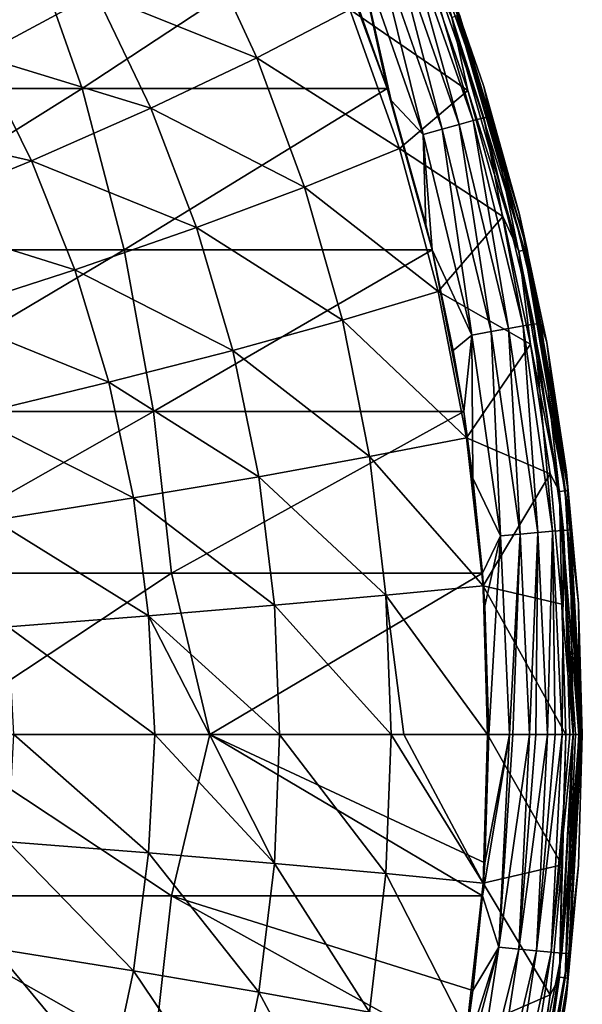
# Model space of a CAD drawing. Header units: metres. Extents: x -31 to 167, y -24 to 31.
# Tile 147 of 155: x 161.69 to 167.5, y -2.79 to 7.38. Entities that reach past the tile are written whole.
import ezdxf

# ---------------------------------------------------------------- set-up
doc = ezdxf.new("R2010")
doc.units = ezdxf.units.M
doc.layers.add('solid_12_381_042_XXX', color=7, linetype='CONTINUOUS')

msp = doc.modelspace()

# ---------------------------------------------------------------- linework, layer by layer
at = {"layer": 'solid_12_381_042_XXX'}
for points in [[(165.743149, 8.47095, 114.341743), (165.637772, 8.433022, 114.527985), (166.373062, 6.335842, 114.579872)], [(166.482254, 6.363952, 114.393173), (165.809906, 8.492588, 114.13578), (165.743149, 8.47095, 114.341743)], [(166.482254, 6.363952, 114.393173), (165.743149, 8.47095, 114.341743), (166.373062, 6.335842, 114.579872)], [(165.809906, 8.492588, 114.13578), (166.551102, 6.379689, 114.186546), (166.038422, 7.976405, 113.934387)], [(166.482254, 6.363952, 114.393173), (166.551102, 6.379689, 114.186546), (165.809906, 8.492588, 114.13578)], [(162.334183, 6.666947, 115.065659), (164.869476, 8.336164, 114.914841), (161.751495, 8.331073, 115.022156)], [(162.334183, 6.666947, 115.065659), (165.48468, 6.668014, 114.95787), (164.869476, 8.336164, 114.914841)], [(164.869476, 8.336164, 114.914841), (165.48468, 6.668014, 114.95787), (165.086075, 7.795305, 114.929466)], [(165.497681, 8.380151, 114.684982), (165.329208, 8.314715, 114.805664), (166.052612, 6.247283, 114.857513)], [(165.637772, 8.433022, 114.527985), (165.497681, 8.380151, 114.684982), (166.227661, 6.296357, 114.73703)], [(166.227661, 6.296357, 114.73703), (165.497681, 8.380151, 114.684982), (166.052612, 6.247283, 114.857513)], [(166.373062, 6.335842, 114.579872), (165.637772, 8.433022, 114.527985), (166.227661, 6.296357, 114.73703)], [(159.272095, 6.666947, 115.170837), (161.751495, 8.331073, 115.022156), (158.729996, 8.331073, 115.125565)], [(159.272095, 6.666947, 115.170837), (162.334183, 6.666947, 115.065659), (161.751495, 8.331073, 115.022156)], [(162.477631, 7.649944, 105.181046), (163.544891, 8.273809, 106.418564), (164.13887, 6.985539, 106.498611)], [(164.13887, 6.985539, 106.498611), (163.544891, 8.273809, 106.418564), (165.099609, 7.48402, 107.696709)], [(165.141006, 8.240127, 114.885429), (165.086075, 7.795305, 114.929466), (165.48468, 6.668014, 114.95787)], [(165.329208, 8.314715, 114.805664), (165.141006, 8.240127, 114.885429), (165.85701, 6.191204, 114.936699)], [(165.141006, 8.240127, 114.885429), (165.48468, 6.668014, 114.95787), (165.52446, 6.543379, 114.960823)], [(165.85701, 6.191204, 114.936699), (165.141006, 8.240127, 114.885429), (165.52446, 6.543379, 114.960823)], [(166.052612, 6.247283, 114.857513), (165.329208, 8.314715, 114.805664), (165.85701, 6.191204, 114.936699)], [(161.277313, 7.005083, 103.943504), (160.657791, 8.041519, 103.830177), (162.477631, 7.649944, 105.181046)], [(166.038483, 7.976247, 109.273239), (166.038422, 7.976405, 113.934387), (166.482407, 6.689118, 113.96447)], [(166.551102, 6.379689, 114.186546), (166.482407, 6.689118, 113.96447), (166.038422, 7.976405, 113.934387)], [(166.84668, 5.381504, 109.274727), (166.038483, 7.976247, 109.273239), (166.482407, 6.689118, 113.96447)], [(166.232559, 7.429608, 109.140854), (166.038483, 7.976247, 109.273239), (166.84668, 5.381504, 109.274727)], [(165.099609, 7.48402, 107.696709), (165.878433, 7.923628, 108.78167), (166.318359, 6.648093, 108.781693)], [(166.150879, 7.401533, 108.889534), (166.318359, 6.648093, 108.781693), (165.878433, 7.923628, 108.78167)], [(161.277313, 7.005083, 103.943504), (162.477631, 7.649944, 105.181046), (163.045181, 6.464051, 105.278931)], [(163.045181, 6.464051, 105.278931), (162.477631, 7.649944, 105.181046), (164.13887, 6.985539, 106.498611)], [(164.13887, 6.985539, 106.498611), (165.099609, 7.48402, 107.696709), (165.610611, 6.047059, 107.739357)], [(165.610611, 6.047059, 107.739357), (165.099609, 7.48402, 107.696709), (166.318359, 6.648093, 108.781693)], [(166.20549, 7.420387, 109.010193), (166.902618, 4.999457, 109.010269), (166.150879, 7.401533, 108.889534)], [(166.20549, 7.420387, 109.010193), (166.232559, 7.429608, 109.140854), (166.930847, 5.005707, 109.141594)], [(166.20549, 7.420387, 109.010193), (166.930847, 5.005707, 109.141594), (166.902618, 4.999457, 109.010269)], [(166.930847, 5.005707, 109.141594), (166.232559, 7.429608, 109.140854), (166.84668, 5.381504, 109.274727)], [(166.150879, 7.401533, 108.889534), (166.845688, 4.986639, 108.889091), (166.318359, 6.648093, 108.781693)], [(166.902618, 4.999457, 109.010269), (166.845688, 4.986639, 108.889091), (166.150879, 7.401533, 108.889534)], [(161.812912, 5.922151, 104.046249), (159.947968, 6.343616, 102.720734), (161.277313, 7.005083, 103.943504)], [(161.812912, 5.922151, 104.046249), (161.277313, 7.005083, 103.943504), (163.045181, 6.464051, 105.278931)], [(163.045181, 6.464051, 105.278931), (164.13887, 6.985539, 106.498611), (164.632813, 5.650618, 106.568474)], [(164.632813, 5.650618, 106.568474), (164.13887, 6.985539, 106.498611), (165.610611, 6.047059, 107.739357)], [(159.675995, 5.000669, 115.208473), (162.334183, 6.666947, 115.065659), (159.272095, 6.666947, 115.170837)], [(159.675995, 5.000669, 115.208473), (162.768677, 5.000669, 115.102043), (162.334183, 6.666947, 115.065659)], [(162.768677, 5.000669, 115.102043), (165.48468, 6.668014, 114.95787), (162.334183, 6.666947, 115.065659)], [(162.768677, 5.000669, 115.102043), (165.949219, 5.002056, 114.99369), (165.48468, 6.668014, 114.95787)], [(165.48468, 6.668014, 114.95787), (165.949219, 5.002056, 114.99369), (165.52446, 6.543379, 114.960823)], [(165.610611, 6.047059, 107.739357), (166.318359, 6.648093, 108.781693), (166.680618, 5.347727, 108.781822)], [(166.845688, 4.986639, 108.889091), (166.680618, 5.347727, 108.781822), (166.318359, 6.648093, 108.781693)], [(166.84668, 5.381504, 109.274727), (166.482407, 6.689118, 113.96447), (166.847656, 5.377542, 113.99102)], [(166.551102, 6.379689, 114.186546), (166.847656, 5.377542, 113.99102), (166.482407, 6.689118, 113.96447)], [(165.52446, 6.543379, 114.960823), (165.949219, 5.002056, 114.99369), (165.885559, 5.264123, 114.988602)], [(165.85701, 6.191204, 114.936699), (165.52446, 6.543379, 114.960823), (165.885559, 5.264123, 114.988602)], [(161.812912, 5.922151, 104.046249), (163.045181, 6.464051, 105.278931), (163.517761, 5.233378, 105.364357)], [(163.517761, 5.233378, 105.364357), (163.045181, 6.464051, 105.278931), (164.632813, 5.650618, 106.568474)], [(161.812912, 5.922151, 104.046249), (160.445908, 5.363702, 102.817482), (159.947968, 6.343616, 102.720734)], [(166.373062, 6.335842, 114.579872), (166.227661, 6.296357, 114.73703), (166.739075, 4.190374, 114.777702)], [(166.482254, 6.363952, 114.393173), (166.373062, 6.335842, 114.579872), (166.888229, 4.216503, 114.620422)], [(166.888229, 4.216503, 114.620422), (166.373062, 6.335842, 114.579872), (166.739075, 4.190374, 114.777702)], [(167.000031, 4.234989, 114.433342), (166.551102, 6.379689, 114.186546), (166.482254, 6.363952, 114.393173)], [(167.000031, 4.234989, 114.433342), (166.482254, 6.363952, 114.393173), (166.888229, 4.216503, 114.620422)], [(166.551102, 6.379689, 114.186546), (167.070267, 4.245175, 114.226166), (166.847656, 5.377542, 113.99102)], [(167.000031, 4.234989, 114.433342), (167.070267, 4.245175, 114.226166), (166.551102, 6.379689, 114.186546)], [(166.052612, 6.247283, 114.857513), (165.85701, 6.191204, 114.936699), (166.358459, 4.120479, 114.976746)], [(166.227661, 6.296357, 114.73703), (166.052612, 6.247283, 114.857513), (166.559357, 4.157791, 114.898026)], [(166.559357, 4.157791, 114.898026), (166.052612, 6.247283, 114.857513), (166.358459, 4.120479, 114.976746)], [(166.739075, 4.190374, 114.777702), (166.227661, 6.296357, 114.73703), (166.559357, 4.157791, 114.898026)], [(165.85701, 6.191204, 114.936699), (165.885559, 5.264123, 114.988602), (165.949219, 5.002056, 114.99369)], [(166.358459, 4.120479, 114.976746), (165.85701, 6.191204, 114.936699), (165.949219, 5.002056, 114.99369)], [(164.632813, 5.650618, 106.568474), (165.610611, 6.047059, 107.739357), (166.012924, 4.570532, 107.774567)], [(166.012924, 4.570532, 107.774567), (165.610611, 6.047059, 107.739357), (166.680618, 5.347727, 108.781822)], [(162.259445, 4.797266, 104.135918), (160.445908, 5.363702, 102.817482), (161.812912, 5.922151, 104.046249)], [(162.259445, 4.797266, 104.135918), (161.812912, 5.922151, 104.046249), (163.517761, 5.233378, 105.364357)], [(163.517761, 5.233378, 105.364357), (164.632813, 5.650618, 106.568474), (165.022217, 4.275565, 106.626144)], [(165.022217, 4.275565, 106.626144), (164.632813, 5.650618, 106.568474), (166.012924, 4.570532, 107.774567)], [(162.259445, 4.797266, 104.135918), (160.861542, 4.345544, 102.901917), (160.445908, 5.363702, 102.817482)], [(166.012924, 4.570532, 107.774567), (166.680618, 5.347727, 108.781822), (166.963806, 4.026536, 108.781921)], [(166.845688, 4.986639, 108.889091), (166.963806, 4.026536, 108.781921), (166.680618, 5.347727, 108.781822)], [(166.84668, 5.381504, 109.274727), (166.847656, 5.377542, 113.99102), (167.132874, 4.046526, 114.012955)], [(167.336243, 2.707548, 109.276054), (166.84668, 5.381504, 109.274727), (167.132874, 4.046526, 114.012955)], [(166.930847, 5.005707, 109.141594), (166.84668, 5.381504, 109.274727), (167.336243, 2.707548, 109.276054)], [(167.070267, 4.245175, 114.226166), (167.132874, 4.046526, 114.012955), (166.847656, 5.377542, 113.99102)], [(162.259445, 4.797266, 104.135918), (163.517761, 5.233378, 105.364357), (163.890839, 3.963263, 105.434883)], [(163.890839, 3.963263, 105.434883), (163.517761, 5.233378, 105.364357), (165.022217, 4.275565, 106.626144)], [(159.958435, 3.333018, 115.236801), (162.768677, 5.000669, 115.102043), (159.675995, 5.000669, 115.208473)], [(159.958435, 3.333018, 115.236801), (163.072525, 3.333018, 115.129539), (162.768677, 5.000669, 115.102043)], [(163.072525, 3.333018, 115.129539), (165.949219, 5.002056, 114.99369), (162.768677, 5.000669, 115.102043)], [(163.072525, 3.333018, 115.129539), (166.275055, 3.334241, 115.020844), (165.949219, 5.002056, 114.99369)], [(165.949219, 5.002056, 114.99369), (166.275055, 3.334241, 115.020844), (166.167862, 3.964211, 115.011696)], [(166.358459, 4.120479, 114.976746), (165.949219, 5.002056, 114.99369), (166.167862, 3.964211, 115.011696)], [(166.902618, 4.999457, 109.010269), (167.324265, 2.514425, 109.010399), (166.845688, 4.986639, 108.889091)], [(166.845688, 4.986639, 108.889091), (167.265762, 2.507926, 108.888802), (166.963806, 4.026536, 108.781921)], [(167.324265, 2.514425, 109.010399), (167.265762, 2.507926, 108.888802), (166.845688, 4.986639, 108.889091)], [(166.902618, 4.999457, 109.010269), (166.930847, 5.005707, 109.141594), (167.353271, 2.51759, 109.142288)], [(166.902618, 4.999457, 109.010269), (167.353271, 2.51759, 109.142288), (167.324265, 2.514425, 109.010399)], [(167.353271, 2.51759, 109.142288), (166.930847, 5.005707, 109.141594), (167.336243, 2.707548, 109.276054)], [(162.612396, 3.634948, 104.209938), (160.861542, 4.345544, 102.901917), (162.259445, 4.797266, 104.135918)], [(162.612396, 3.634948, 104.209938), (162.259445, 4.797266, 104.135918), (163.890839, 3.963263, 105.434883)], [(165.022217, 4.275565, 106.626144), (166.012924, 4.570532, 107.774567), (166.302429, 3.062824, 107.801117)], [(166.302429, 3.062824, 107.801117), (166.012924, 4.570532, 107.774567), (166.963806, 4.026536, 108.781921)], [(162.612396, 3.634948, 104.209938), (161.19046, 3.293188, 102.971619), (160.861542, 4.345544, 102.901917)], [(163.890839, 3.963263, 105.434883), (165.022217, 4.275565, 106.626144), (165.302841, 2.867363, 106.669624)], [(165.302841, 2.867363, 106.669624), (165.022217, 4.275565, 106.626144), (166.302429, 3.062824, 107.801117)], [(166.739075, 4.190374, 114.777702), (166.559357, 4.157791, 114.898026), (166.857422, 2.068114, 114.924355)], [(166.888229, 4.216503, 114.620422), (166.739075, 4.190374, 114.777702), (167.039917, 2.084275, 114.804138)], [(167.039917, 2.084275, 114.804138), (166.739075, 4.190374, 114.777702), (166.857422, 2.068114, 114.924355)], [(167.000031, 4.234989, 114.433342), (166.888229, 4.216503, 114.620422), (167.191284, 2.097201, 114.646767)], [(167.191284, 2.097201, 114.646767), (166.888229, 4.216503, 114.620422), (167.039917, 2.084275, 114.804138)], [(167.304626, 2.106302, 114.459435), (167.070267, 4.245175, 114.226166), (167.000031, 4.234989, 114.433342)], [(167.304626, 2.106302, 114.459435), (167.000031, 4.234989, 114.433342), (167.191284, 2.097201, 114.646767)], [(167.070267, 4.245175, 114.226166), (167.375626, 2.111257, 114.2519), (167.132874, 4.046526, 114.012955)], [(167.304626, 2.106302, 114.459435), (167.375626, 2.111257, 114.2519), (167.070267, 4.245175, 114.226166)], [(166.358459, 4.120479, 114.976746), (166.167862, 3.964211, 115.011696), (166.275055, 3.334241, 115.020844)], [(166.358459, 4.120479, 114.976746), (166.275055, 3.334241, 115.020844), (166.370712, 2.646451, 115.029198)], [(166.559357, 4.157791, 114.898026), (166.358459, 4.120479, 114.976746), (166.653351, 2.049578, 115.002762)], [(166.653351, 2.049578, 115.002762), (166.358459, 4.120479, 114.976746), (166.370712, 2.646451, 115.029198)], [(166.857422, 2.068114, 114.924355), (166.559357, 4.157791, 114.898026), (166.653351, 2.049578, 115.002762)], [(166.302429, 3.062824, 107.801117), (166.963806, 4.026536, 108.781921), (167.166611, 2.689587, 108.781975)], [(167.265762, 2.507926, 108.888802), (167.166611, 2.689587, 108.781975), (166.963806, 4.026536, 108.781921)], [(167.336243, 2.707548, 109.276054), (167.132874, 4.046526, 114.012955), (167.33699, 2.701275, 114.029945)], [(167.375626, 2.111257, 114.2519), (167.33699, 2.701275, 114.029945), (167.132874, 4.046526, 114.012955)], [(162.612396, 3.634948, 104.209938), (163.890839, 3.963263, 105.434883), (164.160065, 2.659571, 105.488052)], [(164.160065, 2.659571, 105.488052), (163.890839, 3.963263, 105.434883), (165.302841, 2.867363, 106.669624)], [(162.867432, 2.440256, 104.265747), (161.19046, 3.293188, 102.971619), (162.612396, 3.634948, 104.209938)], [(162.867432, 2.440256, 104.265747), (162.612396, 3.634948, 104.209938), (164.160065, 2.659571, 105.488052)], [(160.130493, 1.665178, 115.254456), (163.072525, 3.333018, 115.129539), (159.958435, 3.333018, 115.236801)], [(160.130493, 1.665178, 115.254456), (163.257584, 1.665178, 115.146698), (163.072525, 3.333018, 115.129539)], [(162.867432, 2.440256, 104.265747), (161.428406, 2.211171, 103.024178), (161.19046, 3.293188, 102.971619)], [(163.257584, 1.665178, 115.146698), (166.275055, 3.334241, 115.020844), (163.072525, 3.333018, 115.129539)], [(163.257584, 1.665178, 115.146698), (166.468826, 1.665603, 115.037987), (166.275055, 3.334241, 115.020844)], [(166.275055, 3.334241, 115.020844), (166.468826, 1.665603, 115.037987), (166.370712, 2.646451, 115.029198)], [(165.302841, 2.867363, 106.669624), (166.302429, 3.062824, 107.801117), (166.476913, 1.535059, 107.817856)], [(166.476913, 1.535059, 107.817856), (166.302429, 3.062824, 107.801117), (167.166611, 2.689587, 108.781975)], [(164.160065, 2.659571, 105.488052), (165.302841, 2.867363, 106.669624), (165.472229, 1.437467, 106.697044)], [(165.472229, 1.437467, 106.697044), (165.302841, 2.867363, 106.669624), (166.476913, 1.535059, 107.817856)], [(162.867432, 2.440256, 104.265747), (164.160065, 2.659571, 105.488052), (164.322784, 1.333625, 105.521584)], [(164.322784, 1.333625, 105.521584), (164.160065, 2.659571, 105.488052), (165.472229, 1.437467, 106.697044)], [(166.653351, 2.049578, 115.002762), (166.370712, 2.646451, 115.029198), (166.468826, 1.665603, 115.037987)], [(166.476913, 1.535059, 107.817856), (167.166611, 2.689587, 108.781975), (167.288132, 1.345576, 108.781929)], [(167.265762, 2.507926, 108.888802), (167.288132, 1.345576, 108.781929), (167.166611, 2.689587, 108.781975)], [(167.336243, 2.707548, 109.276054), (167.499741, 0, 114.044472), (167.499741, 0, 109.276466)], [(167.353271, 2.51759, 109.142288), (167.336243, 2.707548, 109.276054), (167.499741, 0, 109.276466)], [(167.336243, 2.707548, 109.276054), (167.459152, 1.350926, 114.04039), (167.499741, 0, 114.044472)], [(167.336243, 2.707548, 109.276054), (167.33699, 2.701275, 114.029945), (167.459152, 1.350926, 114.04039)], [(167.375626, 2.111257, 114.2519), (167.459152, 1.350926, 114.04039), (167.33699, 2.701275, 114.029945)], [(163.02179, 1.223909, 104.300941), (161.428406, 2.211171, 103.024178), (162.867432, 2.440256, 104.265747)], [(163.02179, 1.223909, 104.300941), (162.867432, 2.440256, 104.265747), (164.322784, 1.333625, 105.521584)], [(167.324265, 2.514425, 109.010399), (167.465408, -0.000001, 109.010628), (167.265762, 2.507926, 108.888802)], [(167.265762, 2.507926, 108.888802), (167.40683, -0.000001, 108.889793), (167.288132, 1.345576, 108.781929)], [(167.265762, 2.507926, 108.888802), (167.430969, -0.000001, 108.931793), (167.40683, -0.000001, 108.889793)], [(167.265762, 2.507926, 108.888802), (167.465408, -0.000001, 109.010628), (167.430969, -0.000001, 108.931793)], [(167.324265, 2.514425, 109.010399), (167.353271, 2.51759, 109.142288), (167.494629, -0.000001, 109.141685)], [(167.324265, 2.514425, 109.010399), (167.487854, -0.000001, 109.095917), (167.465408, -0.000001, 109.010628)], [(167.324265, 2.514425, 109.010399), (167.494629, -0.000001, 109.141685), (167.487854, -0.000001, 109.095917)], [(167.353271, 2.51759, 109.142288), (167.499741, 0, 109.276466), (167.494629, -0.000001, 109.141685)], [(163.02179, 1.223909, 104.300941), (161.572586, 1.109185, 103.05732), (161.428406, 2.211171, 103.024178)], [(166.653351, 2.049578, 115.002762), (166.468826, 1.665603, 115.037987), (166.492386, 1.325381, 115.040146)], [(166.653351, 2.049578, 115.002762), (166.492386, 1.325381, 115.040146), (166.53299, 0.000003, 115.04393)], [(166.653351, 2.049578, 115.002762), (166.53299, 0.000003, 115.04393), (166.749222, 0.000004, 115.012192)], [(166.857422, 2.068114, 114.924355), (166.653351, 2.049578, 115.002762), (166.749222, 0.000004, 115.012192)], [(166.857422, 2.068114, 114.924355), (166.749222, 0.000004, 115.012192), (166.782288, 0.000004, 115.002922)], [(166.857422, 2.068114, 114.924355), (166.782288, 0.000004, 115.002922), (166.95549, 0.000004, 114.933456)], [(167.039917, 2.084275, 114.804138), (166.857422, 2.068114, 114.924355), (166.95549, 0.000004, 114.933456)], [(167.039917, 2.084275, 114.804138), (166.95549, 0.000004, 114.933456), (167.019669, 0.000004, 114.897682)], [(167.039917, 2.084275, 114.804138), (167.019669, 0.000004, 114.897682), (167.138947, 0.000003, 114.813087)], [(167.191284, 2.097201, 114.646767), (167.039917, 2.084275, 114.804138), (167.138947, 0.000003, 114.813087)], [(167.191284, 2.097201, 114.646767), (167.138947, 0.000003, 114.813087), (167.21846, 0.000002, 114.739639)], [(167.304626, 2.106302, 114.459435), (167.191284, 2.097201, 114.646767), (167.290024, 0.000001, 114.656731)], [(167.191284, 2.097201, 114.646767), (167.21846, 0.000002, 114.739639), (167.290024, 0.000001, 114.656731)], [(167.304626, 2.106302, 114.459435), (167.290024, 0.000001, 114.656731), (167.369858, 0, 114.535767)], [(167.304626, 2.106302, 114.459435), (167.404053, -0.000001, 114.469269), (167.375626, 2.111257, 114.2519)], [(167.304626, 2.106302, 114.459435), (167.369858, 0, 114.535767), (167.404053, -0.000001, 114.469269)], [(167.375626, 2.111257, 114.2519), (167.475693, -0.000004, 114.260406), (167.459152, 1.350926, 114.04039)], [(167.375626, 2.111257, 114.2519), (167.404053, -0.000001, 114.469269), (167.467224, -0.000003, 114.295044)], [(167.375626, 2.111257, 114.2519), (167.467224, -0.000003, 114.295044), (167.475693, -0.000004, 114.260406)], [(160.738739, -0.000006, 115.241638), (163.257584, 1.665178, 115.146698), (160.130493, 1.665178, 115.254456)], [(160.738739, -0.000006, 115.241638), (163.653275, -0.000006, 115.141151), (163.257584, 1.665178, 115.146698)], [(163.653275, -0.000006, 115.141151), (166.468826, 1.665603, 115.037987), (163.257584, 1.665178, 115.146698)], [(163.653275, -0.000006, 115.141151), (166.53299, 0.000003, 115.04393), (166.468826, 1.665603, 115.037987)], [(166.468826, 1.665603, 115.037987), (166.53299, 0.000003, 115.04393), (166.492386, 1.325381, 115.040146)], [(165.472229, 1.437467, 106.697044), (166.476913, 1.535059, 107.817856), (166.520508, -0.000001, 107.806503)], [(166.476913, 1.535059, 107.817856), (167.288132, 1.345576, 108.781929), (167.328247, -0.000001, 108.781776)], [(166.520508, -0.000001, 107.806503), (166.476913, 1.535059, 107.817856), (167.328247, -0.000001, 108.781776)], [(164.322784, 1.333625, 105.521584), (165.472229, 1.437467, 106.697044), (165.52771, -0.000001, 106.705223)], [(165.472229, 1.437467, 106.697044), (166.520508, -0.000001, 107.806503), (165.656143, -0.000001, 106.842529)], [(165.52771, -0.000001, 106.705223), (165.472229, 1.437467, 106.697044), (165.656143, -0.000001, 106.842529)], [(163.02179, 1.223909, 104.300941), (164.322784, 1.333625, 105.521584), (164.373367, -0.000001, 105.52932)], [(164.322784, 1.333625, 105.521584), (165.52771, -0.000001, 106.705223), (164.373367, -0.000001, 105.52932)], [(167.40683, -0.000001, 108.889793), (167.328247, -0.000001, 108.781776), (167.288132, 1.345576, 108.781929)], [(167.475693, -0.000004, 114.260406), (167.499741, 0, 114.044472), (167.459152, 1.350926, 114.04039)], [(163.08519, -0.000001, 104.32354), (161.572586, 1.109185, 103.05732), (163.02179, 1.223909, 104.300941)], [(163.02179, 1.223909, 104.300941), (164.373367, -0.000001, 105.52932), (163.650284, -0.000001, 104.839912)], [(163.08519, -0.000001, 104.32354), (163.02179, 1.223909, 104.300941), (163.650284, -0.000001, 104.839912)], [(163.08519, -0.000001, 104.32354), (161.629715, -0.000001, 103.075928), (161.572586, 1.109185, 103.05732)], [(163.653275, -0.000006, 115.141151), (166.492432, -1.324815, 115.040146), (166.53299, 0.000003, 115.04393)], [(166.468842, -1.665592, 115.037987), (166.638962, -2.197045, 115.001434), (166.749222, 0.000004, 115.012192)], [(166.492432, -1.324815, 115.040146), (166.468842, -1.665592, 115.037987), (166.749222, 0.000004, 115.012192)], [(166.492432, -1.324815, 115.040146), (166.749222, 0.000004, 115.012192), (166.53299, 0.000003, 115.04393)], [(166.782288, 0.000004, 115.002922), (166.749222, 0.000004, 115.012192), (166.638962, -2.197045, 115.001434)], [(166.95549, 0.000004, 114.933456), (166.782288, 0.000004, 115.002922), (166.638962, -2.197045, 115.001434)], [(166.84288, -2.216917, 114.922997), (166.95549, 0.000004, 114.933456), (166.638962, -2.197045, 115.001434)], [(167.019669, 0.000004, 114.897682), (166.95549, 0.000004, 114.933456), (166.84288, -2.216917, 114.922997)], [(167.138947, 0.000003, 114.813087), (167.019669, 0.000004, 114.897682), (166.84288, -2.216917, 114.922997)], [(167.025238, -2.234244, 114.80278), (167.138947, 0.000003, 114.813087), (166.84288, -2.216917, 114.922997)], [(167.21846, 0.000002, 114.739639), (167.138947, 0.000003, 114.813087), (167.025238, -2.234244, 114.80278)], [(167.290024, 0.000001, 114.656731), (167.21846, 0.000002, 114.739639), (167.025238, -2.234244, 114.80278)], [(167.176498, -2.248106, 114.645416), (167.290024, 0.000001, 114.656731), (167.025238, -2.234244, 114.80278)], [(167.369858, 0, 114.535767), (167.290024, 0.000001, 114.656731), (167.176498, -2.248106, 114.645416)], [(167.404053, -0.000001, 114.469269), (167.369858, 0, 114.535767), (167.176498, -2.248106, 114.645416)], [(167.336243, -2.707489, 109.276054), (167.499741, 0, 109.276466), (167.337021, -2.701093, 114.029945)], [(167.494629, -0.000001, 109.141685), (167.499741, 0, 109.276466), (167.336243, -2.707489, 109.276054)], [(167.459152, -1.350859, 114.04039), (167.337021, -2.701093, 114.029945), (167.499741, 0, 109.276466)], [(167.360733, -2.263187, 114.250572), (167.459152, -1.350859, 114.04039), (167.499741, 0, 114.044472)], [(167.360733, -2.263187, 114.250572), (167.499741, 0, 114.044472), (167.475693, -0.000004, 114.260406)], [(167.459152, -1.350859, 114.04039), (167.499741, 0, 109.276466), (167.499741, 0, 114.044472)], [(160.130493, -1.665183, 115.254456), (163.257568, -1.665183, 115.146698), (160.738739, -0.000006, 115.241638)], [(163.257568, -1.665183, 115.146698), (163.653275, -0.000006, 115.141151), (160.738739, -0.000006, 115.241638)], [(163.02179, -1.223922, 104.300941), (161.572571, -1.109251, 103.05732), (161.629715, -0.000001, 103.075928)], [(163.02179, -1.223922, 104.300941), (161.629715, -0.000001, 103.075928), (163.08519, -0.000001, 104.32354)], [(164.3228, -1.333622, 105.521584), (163.02179, -1.223922, 104.300941), (163.08519, -0.000001, 104.32354)], [(164.3228, -1.333622, 105.521584), (163.08519, -0.000001, 104.32354), (163.650284, -0.000001, 104.839912)], [(163.257568, -1.665183, 115.146698), (166.468842, -1.665592, 115.037987), (163.653275, -0.000006, 115.141151)], [(164.3228, -1.333622, 105.521584), (163.650284, -0.000001, 104.839912), (164.373367, -0.000001, 105.52932)], [(163.653275, -0.000006, 115.141151), (166.468842, -1.665592, 115.037987), (166.492432, -1.324815, 115.040146)], [(165.472229, -1.437467, 106.697052), (164.3228, -1.333622, 105.521584), (164.373367, -0.000001, 105.52932)], [(165.472229, -1.437467, 106.697052), (164.373367, -0.000001, 105.52932), (165.52771, -0.000001, 106.705223)], [(166.476898, -1.535059, 107.817833), (165.472229, -1.437467, 106.697052), (165.52771, -0.000001, 106.705223)], [(166.476898, -1.535059, 107.817833), (165.52771, -0.000001, 106.705223), (165.656143, -0.000001, 106.842529)], [(166.476898, -1.535059, 107.817833), (165.656143, -0.000001, 106.842529), (166.520508, -0.000001, 107.806503)], [(167.287979, -1.34543, 108.782036), (166.476898, -1.535059, 107.817833), (166.520508, -0.000001, 107.806503)], [(167.287979, -1.34543, 108.782036), (166.520508, -0.000001, 107.806503), (167.328247, -0.000001, 108.781776)], [(167.289749, -2.257869, 114.458099), (167.404053, -0.000001, 114.469269), (167.176498, -2.248106, 114.645416)], [(167.265762, -2.507927, 108.888794), (167.287979, -1.34543, 108.782036), (167.328247, -0.000001, 108.781776)], [(167.40683, -0.000001, 108.889793), (167.265762, -2.507927, 108.888794), (167.328247, -0.000001, 108.781776)], [(167.324265, -2.514426, 109.010399), (167.265762, -2.507927, 108.888794), (167.40683, -0.000001, 108.889793)], [(167.467224, -0.000003, 114.295044), (167.404053, -0.000001, 114.469269), (167.289749, -2.257869, 114.458099)], [(167.475693, -0.000004, 114.260406), (167.467224, -0.000003, 114.295044), (167.289749, -2.257869, 114.458099)], [(167.360733, -2.263187, 114.250572), (167.475693, -0.000004, 114.260406), (167.289749, -2.257869, 114.458099)], [(167.430969, -0.000001, 108.931793), (167.324265, -2.514426, 109.010399), (167.40683, -0.000001, 108.889793)], [(167.430969, -0.000001, 108.931793), (167.465408, -0.000001, 109.010628), (167.324265, -2.514426, 109.010399)], [(167.353271, -2.517591, 109.142288), (167.324265, -2.514426, 109.010399), (167.465408, -0.000001, 109.010628)], [(167.494629, -0.000001, 109.141685), (167.336243, -2.707489, 109.276054), (167.353271, -2.517591, 109.142288)], [(167.487854, -0.000001, 109.095917), (167.353271, -2.517591, 109.142288), (167.465408, -0.000001, 109.010628)], [(167.487854, -0.000001, 109.095917), (167.494629, -0.000001, 109.141685), (167.353271, -2.517591, 109.142288)], [(162.867432, -2.440281, 104.265747), (161.428375, -2.211299, 103.02417), (161.572571, -1.109251, 103.05732)], [(163.02179, -1.223922, 104.300941), (162.867432, -2.440281, 104.265747), (161.572571, -1.109251, 103.05732)], [(164.160065, -2.659563, 105.48806), (162.867432, -2.440281, 104.265747), (163.02179, -1.223922, 104.300941)], [(164.3228, -1.333622, 105.521584), (164.160065, -2.659563, 105.48806), (163.02179, -1.223922, 104.300941)], [(165.302841, -2.867362, 106.669632), (164.160065, -2.659563, 105.48806), (164.3228, -1.333622, 105.521584)], [(165.472229, -1.437467, 106.697052), (165.302841, -2.867362, 106.669632), (164.3228, -1.333622, 105.521584)], [(167.287979, -1.34543, 108.782036), (167.166489, -2.689494, 108.782021), (166.476898, -1.535059, 107.817833)], [(167.265762, -2.507927, 108.888794), (167.166489, -2.689494, 108.782021), (167.287979, -1.34543, 108.782036)], [(167.360733, -2.263187, 114.250572), (167.337021, -2.701093, 114.029945), (167.459152, -1.350859, 114.04039)], [(166.302414, -3.062822, 107.801094), (165.302841, -2.867362, 106.669632), (165.472229, -1.437467, 106.697052)], [(166.476898, -1.535059, 107.817833), (166.302414, -3.062822, 107.801094), (165.472229, -1.437467, 106.697052)], [(167.166489, -2.689494, 108.782021), (166.302414, -3.062822, 107.801094), (166.476898, -1.535059, 107.817833)], [(159.958435, -3.333016, 115.236801), (163.07251, -3.333016, 115.129539), (160.130493, -1.665183, 115.254456)], [(163.07251, -3.333016, 115.129539), (163.257568, -1.665183, 115.146698), (160.130493, -1.665183, 115.254456)], [(163.07251, -3.333016, 115.129539), (166.27504, -3.334239, 115.020844), (163.257568, -1.665183, 115.146698)], [(163.257568, -1.665183, 115.146698), (166.27504, -3.334239, 115.020844), (166.370819, -2.645458, 115.029205)], [(163.257568, -1.665183, 115.146698), (166.370819, -2.645458, 115.029205), (166.468842, -1.665592, 115.037987)], [(166.468842, -1.665592, 115.037987), (166.370819, -2.645458, 115.029205), (166.638962, -2.197045, 115.001434)], [(162.612396, -3.634983, 104.20993), (161.190414, -3.293375, 102.971611), (161.428375, -2.211299, 103.02417)], [(162.867432, -2.440281, 104.265747), (162.612396, -3.634983, 104.20993), (161.428375, -2.211299, 103.02417)], [(166.168091, -3.962993, 115.011719), (166.299667, -4.416807, 114.971825), (166.638962, -2.197045, 115.001434)], [(166.27504, -3.334239, 115.020844), (166.168091, -3.962993, 115.011719), (166.638962, -2.197045, 115.001434)], [(166.370819, -2.645458, 115.029205), (166.27504, -3.334239, 115.020844), (166.638962, -2.197045, 115.001434)], [(166.84288, -2.216917, 114.922997), (166.638962, -2.197045, 115.001434), (166.299667, -4.416807, 114.971825)], [(166.499939, -4.456806, 114.893036), (166.84288, -2.216917, 114.922997), (166.299667, -4.416807, 114.971825)], [(167.025238, -2.234244, 114.80278), (166.84288, -2.216917, 114.922997), (166.499939, -4.456806, 114.893036)], [(166.679092, -4.491745, 114.772697), (167.025238, -2.234244, 114.80278), (166.499939, -4.456806, 114.893036)], [(167.176498, -2.248106, 114.645416), (167.025238, -2.234244, 114.80278), (166.679092, -4.491745, 114.772697)], [(166.827805, -4.519776, 114.615433), (167.176498, -2.248106, 114.645416), (166.679092, -4.491745, 114.772697)], [(167.289749, -2.257869, 114.458099), (167.176498, -2.248106, 114.645416), (166.827805, -4.519776, 114.615433)], [(166.939316, -4.539623, 114.428398), (167.289749, -2.257869, 114.458099), (166.827805, -4.519776, 114.615433)], [(167.360733, -2.263187, 114.250572), (167.289749, -2.257869, 114.458099), (166.939316, -4.539623, 114.428398)], [(167.009384, -4.550582, 114.221298), (167.360733, -2.263187, 114.250572), (166.939316, -4.539623, 114.428398)], [(167.009384, -4.550582, 114.221298), (167.337021, -2.701093, 114.029945), (167.360733, -2.263187, 114.250572)], [(163.890839, -3.96325, 105.434883), (162.612396, -3.634983, 104.20993), (162.867432, -2.440281, 104.265747)], [(164.160065, -2.659563, 105.48806), (163.890839, -3.96325, 105.434883), (162.867432, -2.440281, 104.265747)], [(167.265762, -2.507927, 108.888794), (166.845673, -4.986639, 108.889076), (167.166489, -2.689494, 108.782021)], [(166.902618, -4.999459, 109.010262), (166.845673, -4.986639, 108.889076), (167.265762, -2.507927, 108.888794)], [(167.324265, -2.514426, 109.010399), (166.902618, -4.999459, 109.010262), (167.265762, -2.507927, 108.888794)], [(166.930847, -5.005708, 109.141594), (166.902618, -4.999459, 109.010262), (167.324265, -2.514426, 109.010399)], [(167.353271, -2.517591, 109.142288), (166.930847, -5.005708, 109.141594), (167.324265, -2.514426, 109.010399)], [(167.353271, -2.517591, 109.142288), (167.336243, -2.707489, 109.276054), (166.930847, -5.005708, 109.141594)], [(165.022217, -4.275562, 106.626144), (163.890839, -3.96325, 105.434883), (164.160065, -2.659563, 105.48806)], [(165.302841, -2.867362, 106.669632), (165.022217, -4.275562, 106.626144), (164.160065, -2.659563, 105.48806)], [(167.166489, -2.689494, 108.782021), (166.963821, -4.026433, 108.781937), (166.302414, -3.062822, 107.801094)], [(166.845673, -4.986639, 108.889076), (166.963821, -4.026433, 108.781937), (167.166489, -2.689494, 108.782021)], [(166.84671, -5.381378, 109.274727), (167.336243, -2.707489, 109.276054), (166.847763, -5.377102, 113.991028)], [(166.930847, -5.005708, 109.141594), (167.336243, -2.707489, 109.276054), (166.84671, -5.381378, 109.274727)], [(167.336243, -2.707489, 109.276054), (167.132935, -4.046169, 114.012955), (166.847763, -5.377102, 113.991028)], [(167.009384, -4.550582, 114.221298), (167.132935, -4.046169, 114.012955), (167.337021, -2.701093, 114.029945)], [(167.336243, -2.707489, 109.276054), (167.337021, -2.701093, 114.029945), (167.132935, -4.046169, 114.012955)]]:
    msp.add_3dface(points, dxfattribs=at)

doc.saveas('drawing.dxf')
